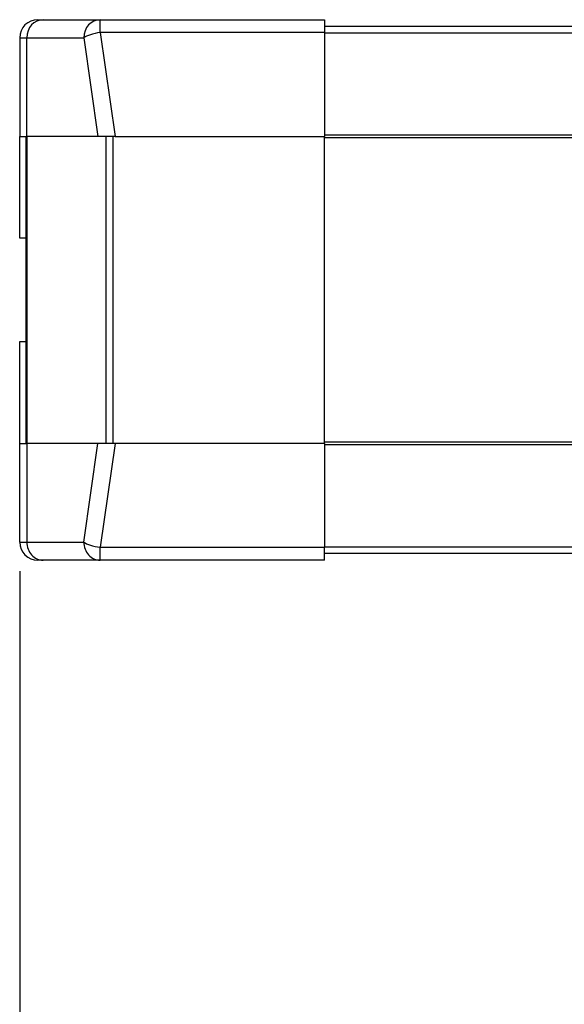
# Model space of a CAD drawing. Header units: millimetres. Extents: x 6909 to 9403, y -385 to 1379.
# Tile 47 of 142: x 8364 to 8515, y 595 to 868. Entities that reach past the tile are written whole.
import ezdxf

# ---------------------------------------------------------------- set-up
doc = ezdxf.new("R2010")
doc.units = ezdxf.units.MM
doc.dimstyles.get("Standard").update_dxf_attribs({"dimtxt": 20, "dimasz": 10, "dimexe": 8, "dimexo": 8, "dimgap": 8, "dimtad": 0, "dimtih": 1, "dimtoh": 1, "dimdsep": 46, "dimtxsty": 'Standard', "dimcen": 0.09, "dimadec": 0, "dimazin": 0, "dimtfac": 1, "dimtofl": 0, "dimtmove": 0, "dimatfit": 3, "dimfxl": 0, "dimtolj": 1, "dimtzin": 0, "dimarcsym": 0})

# ---------------------------------------------------------------- blocks, each defined once
blk = doc.blocks.new('*D13')
at = {"color": 0, "lineweight": -2}
for p, q in [((8364.11, 715.08), (8364.11, 392.2)), ((8852.21, 715.08), (8852.21, 392.2)), ((8374.11, 400.2), (8573.49, 400.2)), ((8842.21, 400.2), (8642.82, 400.2))]:
    blk.add_line(p, q, dxfattribs=at)
at = {"color": 0, "lineweight": 18}
for points in [[(8374.11, 401.86), (8374.11, 398.53), (8364.11, 400.2)], [(8842.21, 401.86), (8842.21, 398.53), (8852.21, 400.2)]]:
    blk.add_solid(points, dxfattribs=at)
at = {"layer": 'Defpoints', "color": 0, "lineweight": 18}
for p in [(8364.11, 723.08), (8852.21, 723.08), (8852.21, 400.2)]:
    blk.add_point(p, dxfattribs=at)
at = {"color": 0, "lineweight": 18, "insert": (8608.16, 400.2), "char_height": 20, "attachment_point": 5}
blk.add_mtext('\\A1;488', dxfattribs=at)
blk = doc.blocks.new('*D14')
at = {"color": 0, "lineweight": -2}
for p, q in [((8364.11, 715.08), (8364.11, 446.55)), ((8602.91, 585.82), (8602.91, 446.55)), ((8374.11, 454.55), (8448.84, 454.55)), ((8592.91, 454.55), (8518.17, 454.55))]:
    blk.add_line(p, q, dxfattribs=at)
at = {"color": 0, "lineweight": 18}
for points in [[(8374.11, 456.22), (8374.11, 452.88), (8364.11, 454.55)], [(8592.91, 456.22), (8592.91, 452.88), (8602.91, 454.55)]]:
    blk.add_solid(points, dxfattribs=at)
at = {"layer": 'Defpoints', "color": 0, "lineweight": 18}
for p in [(8364.11, 723.08), (8602.91, 593.82), (8602.91, 454.55)]:
    blk.add_point(p, dxfattribs=at)
at = {"color": 0, "lineweight": 18, "insert": (8483.51, 454.55), "char_height": 20, "attachment_point": 5}
blk.add_mtext('\\A1;243', dxfattribs=at)

msp = doc.modelspace()

# ---------------------------------------------------------------- linework, layer by layer
for p, q in [((8369.107, 867.685), (8370.577, 867.685)), ((8370.577, 867.685), (8386.358, 867.685)), ((8386.358, 867.685), (8448.407, 867.685)), ((8386.358, 864.12), (8386.358, 867.685)), ((8448.407, 867.685), (8448.407, 864.12)), ((8448.407, 864.12), (8386.358, 864.12)), ((8386.358, 864.12), (8390.481, 835.385)), ((8448.407, 865.885), (8573.155, 865.885)), ((8448.407, 864.12), (8448.407, 835.385)), ((8573.155, 863.995), (8448.407, 863.995)), ((8364.107, 862.685), (8364.107, 835.385)), ((8364.107, 862.685), (8366.067, 862.685)), ((8366.067, 862.685), (8381.848, 862.685)), ((8366.067, 835.385), (8366.067, 862.685)), ((8381.848, 862.685), (8385.765, 835.385)), ((8364.107, 807.185), (8364.107, 835.385)), ((8364.107, 835.385), (8366.067, 835.385)), ((8365.907, 750.385), (8365.907, 835.385)), ((8385.765, 835.385), (8366.067, 835.385)), ((8366.092, 835.385), (8366.092, 750.385)), ((8390.481, 835.385), (8385.765, 835.385)), ((8388.038, 750.385), (8388.038, 835.385)), ((8389.853, 835.385), (8389.853, 750.385)), ((8390.481, 835.385), (8448.407, 835.385)), ((8448.407, 835.783), (8551.859, 835.783)), ((8448.407, 750.385), (8448.407, 835.385)), ((8551.859, 834.94), (8448.407, 834.94)), ((8365.907, 807.185), (8364.107, 807.185)), ((8364.107, 750.385), (8364.107, 778.585)), ((8364.107, 778.585), (8365.907, 778.585)), ((8364.107, 750.385), (8366.067, 750.385)), ((8364.107, 723.085), (8364.107, 750.385)), ((8385.765, 750.385), (8366.067, 750.385)), ((8366.067, 750.385), (8366.067, 723.085)), ((8381.848, 723.085), (8385.765, 750.385)), ((8390.481, 750.385), (8385.765, 750.385)), ((8390.481, 750.385), (8386.358, 721.649)), ((8448.407, 750.385), (8390.481, 750.385)), ((8448.407, 750.83), (8573.404, 750.83)), ((8448.407, 750.385), (8448.407, 721.649)), ((8573.404, 749.987), (8448.407, 749.987)), ((8364.107, 723.085), (8366.067, 723.085)), ((8366.067, 723.085), (8381.848, 723.085)), ((8386.358, 718.085), (8386.358, 721.649)), ((8386.358, 721.649), (8448.407, 721.649)), ((8448.407, 721.775), (8572.405, 721.775)), ((8448.407, 718.085), (8448.407, 721.649)), ((8572.405, 719.885), (8448.407, 719.885)), ((8370.577, 718.085), (8369.107, 718.085)), ((8386.358, 718.085), (8370.577, 718.085)), ((8448.407, 718.085), (8386.358, 718.085))]:
    msp.add_line(p, q)
for centre, start, end in [((8369.107, 862.685), 90, 180), ((8369.107, 723.085), 180, 270)]:
    msp.add_arc(centre, 5, start, end)
for centre, major_axis, ratio, start_param, end_param in [((8370.577, 862.685), (0, 5), 0.9019809, 0, 1.5707963), ((8386.358, 862.685), (0, 5), 0.9019809, 0, 1.5707963), ((8386.358, 862.685), (-4.949, -0.71), 0.284435, 4.6716012, 5.8159959), ((8370.577, 723.085), (0, 5), 0.9019809, 1.5707963, 3.1415927), ((8386.358, 723.085), (0, 5), 0.9019809, 1.5707963, 3.1415927), ((8386.358, 723.085), (-4.949, 0.71), 0.284435, 0.4671894, 1.6115841)]:
    msp.add_ellipse(centre, major_axis=major_axis, ratio=ratio, start_param=start_param, end_param=end_param)

# ---------------------------------------------------------------- dimensions: what is measured, and where the dimension line sits
at = {"lineweight": 18}
for base, p2, text, picture, middle in [((8852.207, 400.198), (8852.207, 723.085), '488', '*D13', (8608.157, 400.198)), ((8602.907, 454.551), (8602.907, 593.816), '243', '*D14', (8483.507, 454.551))]:
    dim = msp.add_linear_dim(base=base, p1=(8364.107, 723.085), p2=p2, text=text, dimstyle='Standard', dxfattribs=at)
    dim.commit()
    dim.dimension.update_dxf_attribs({"geometry": picture, "text_midpoint": middle})

doc.saveas('drawing.dxf')
